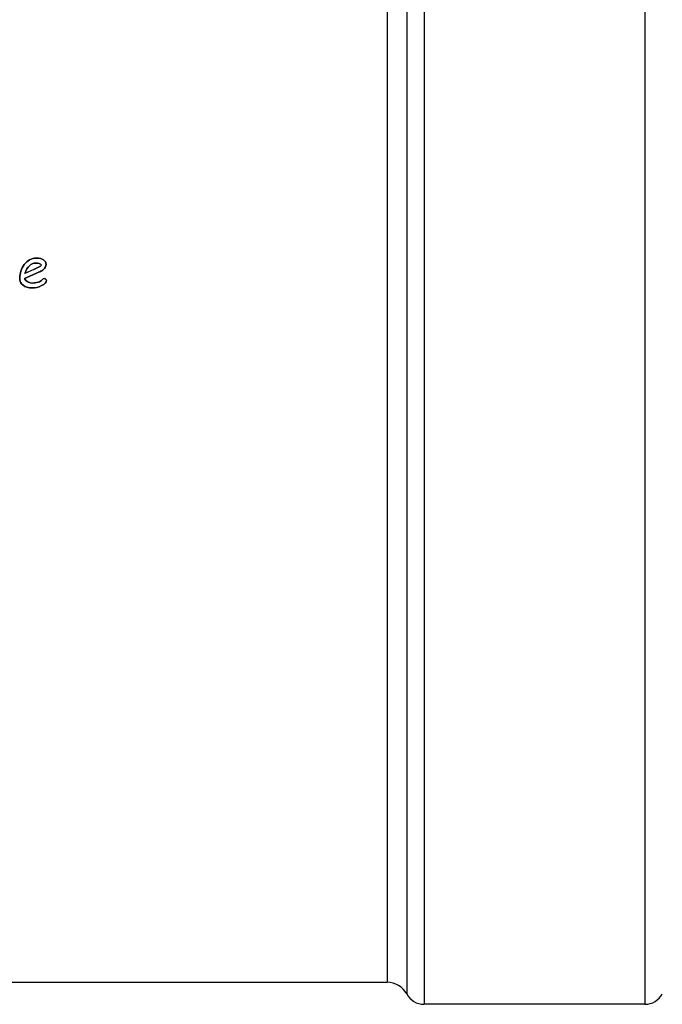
# Model space of a CAD drawing. Header units: millimetres. Extents: x 0 to 420, y 0 to 297.
# Tile 16 of 31: x 152 to 169, y 203 to 230. Entities that reach past the tile are written whole.
import ezdxf

# ---------------------------------------------------------------- set-up
doc = ezdxf.new("R2010")
doc.units = ezdxf.units.MM
doc.header["$LTSCALE"] = 23.1
for name, color, linetype in [('06_COURBES', 7, 'CONTINUOUS'), ('08_SURFACES', 7, 'CONTINUOUS'), ('AXES_REF', 7, 'CONTINUOUS')]:
    doc.layers.add(name, color=color, linetype=linetype)

msp = doc.modelspace()

# ---------------------------------------------------------------- linework, layer by layer
at = {"layer": '06_COURBES', "color": 4, "linetype": 'Continuous'}
for p, q in [((152.264, 222.866), (152.021, 222.756)), ((152.011, 222.619), (152.316, 222.755))]:
    msp.add_line(p, q, dxfattribs=at)
for points in [[(152.327, 223.172), (152.195, 223.172), (152.088, 223.113), (152.005, 222.996)], [(152.526, 223.128), (152.481, 223.157), (152.414, 223.172), (152.327, 223.172)], [(152.596, 223.004), (152.596, 223.057), (152.573, 223.098), (152.526, 223.128)], [(152.005, 222.996), (151.922, 222.879), (151.881, 222.76), (151.881, 222.638)], [(152.021, 222.756), (152.089, 222.943), (152.184, 223.038), (152.306, 223.038)], [(152.475, 222.978), (152.437, 222.95), (152.367, 222.912), (152.264, 222.866)], [(152.306, 223.038), (152.382, 223.038), (152.438, 223.018), (152.475, 222.978)], [(152.316, 222.755), (152.373, 222.779), (152.418, 222.8), (152.453, 222.817)], [(152.453, 222.817), (152.488, 222.834), (152.521, 222.859), (152.55, 222.89)], [(152.55, 222.89), (152.58, 222.921), (152.596, 222.959), (152.596, 223.004)], [(151.881, 222.638), (151.881, 222.553), (151.911, 222.486), (151.97, 222.436)], [(152.24, 222.496), (152.13, 222.496), (152.054, 222.537), (152.011, 222.619)], [(152.378, 222.519), (152.324, 222.503), (152.279, 222.496), (152.24, 222.496)], [(152.486, 222.58), (152.467, 222.555), (152.431, 222.535), (152.378, 222.519)], [(152.474, 222.425), (152.561, 222.466), (152.605, 222.513), (152.605, 222.563)], [(152.547, 222.619), (152.527, 222.619), (152.507, 222.606), (152.486, 222.58)], [(152.588, 222.602), (152.577, 222.613), (152.564, 222.619), (152.547, 222.619)], [(152.605, 222.563), (152.605, 222.578), (152.599, 222.591), (152.588, 222.602)], [(151.97, 222.436), (152.03, 222.387), (152.112, 222.362), (152.219, 222.362)], [(152.219, 222.362), (152.303, 222.362), (152.388, 222.383), (152.474, 222.425)]]:
    msp.add_open_spline(points, degree=3, dxfattribs=at)
at = {"layer": '08_SURFACES', "color": 7, "linetype": 'Continuous'}
for p, q in [((152.264, 222.866), (152.021, 222.756)), ((152.316, 222.755), (152.011, 222.619))]:
    msp.add_line(p, q, dxfattribs=at)
for points in [[(152.005, 222.996), (152.088, 223.113), (152.195, 223.172), (152.327, 223.172)], [(152.327, 223.172), (152.414, 223.172), (152.481, 223.157), (152.526, 223.128)], [(152.526, 223.128), (152.573, 223.098), (152.596, 223.057), (152.596, 223.004)], [(151.881, 222.638), (151.881, 222.76), (151.922, 222.879), (152.005, 222.996)], [(152.306, 223.038), (152.184, 223.038), (152.089, 222.943), (152.021, 222.756)], [(152.264, 222.866), (152.367, 222.912), (152.437, 222.95), (152.475, 222.978)], [(152.475, 222.978), (152.438, 223.018), (152.382, 223.038), (152.306, 223.038)], [(152.453, 222.817), (152.418, 222.8), (152.373, 222.779), (152.316, 222.755)], [(152.55, 222.89), (152.521, 222.859), (152.488, 222.834), (152.453, 222.817)], [(152.596, 223.004), (152.596, 222.959), (152.58, 222.921), (152.55, 222.89)], [(151.97, 222.436), (151.911, 222.486), (151.881, 222.553), (151.881, 222.638)], [(152.011, 222.619), (152.054, 222.537), (152.13, 222.496), (152.24, 222.496)], [(152.24, 222.496), (152.279, 222.496), (152.324, 222.503), (152.378, 222.519)], [(152.378, 222.519), (152.431, 222.535), (152.467, 222.555), (152.486, 222.58)], [(152.605, 222.563), (152.605, 222.513), (152.561, 222.466), (152.474, 222.425)], [(152.486, 222.58), (152.507, 222.606), (152.527, 222.619), (152.547, 222.619)], [(152.547, 222.619), (152.564, 222.619), (152.577, 222.613), (152.588, 222.602)], [(152.588, 222.602), (152.599, 222.591), (152.605, 222.578), (152.605, 222.563)], [(152.219, 222.362), (152.112, 222.362), (152.03, 222.387), (151.97, 222.436)], [(152.474, 222.425), (152.388, 222.383), (152.303, 222.362), (152.219, 222.362)]]:
    msp.add_open_spline(points, degree=3, dxfattribs=at)
at = {"layer": 'AXES_REF', "color": 9, "linetype": 'Continuous'}
for p, q in [((162.862, 250.385), (162.862, 202.905)), ((168.862, 250.385), (168.862, 202.905)), ((162.391, 250.103), (162.391, 203.188)), ((161.862, 249.785), (161.862, 203.505))]:
    msp.add_line(p, q, dxfattribs=at)
at = {"layer": 'AXES_REF', "color": 7, "linetype": 'Continuous'}
for p, q in [((109.862, 203.505), (161.862, 203.505)), ((168.862, 202.905), (162.862, 202.905))]:
    msp.add_line(p, q, dxfattribs=at)
for centre, radius, start, end in [((161.862, 202.905), 0.6, 28.0725, 90), ((162.862, 203.439), 0.533, 208.0725, 270), ((168.862, 203.439), 0.533, 270, 331.9275)]:
    msp.add_arc(centre, radius, start, end, dxfattribs=at)

doc.saveas('drawing.dxf')
